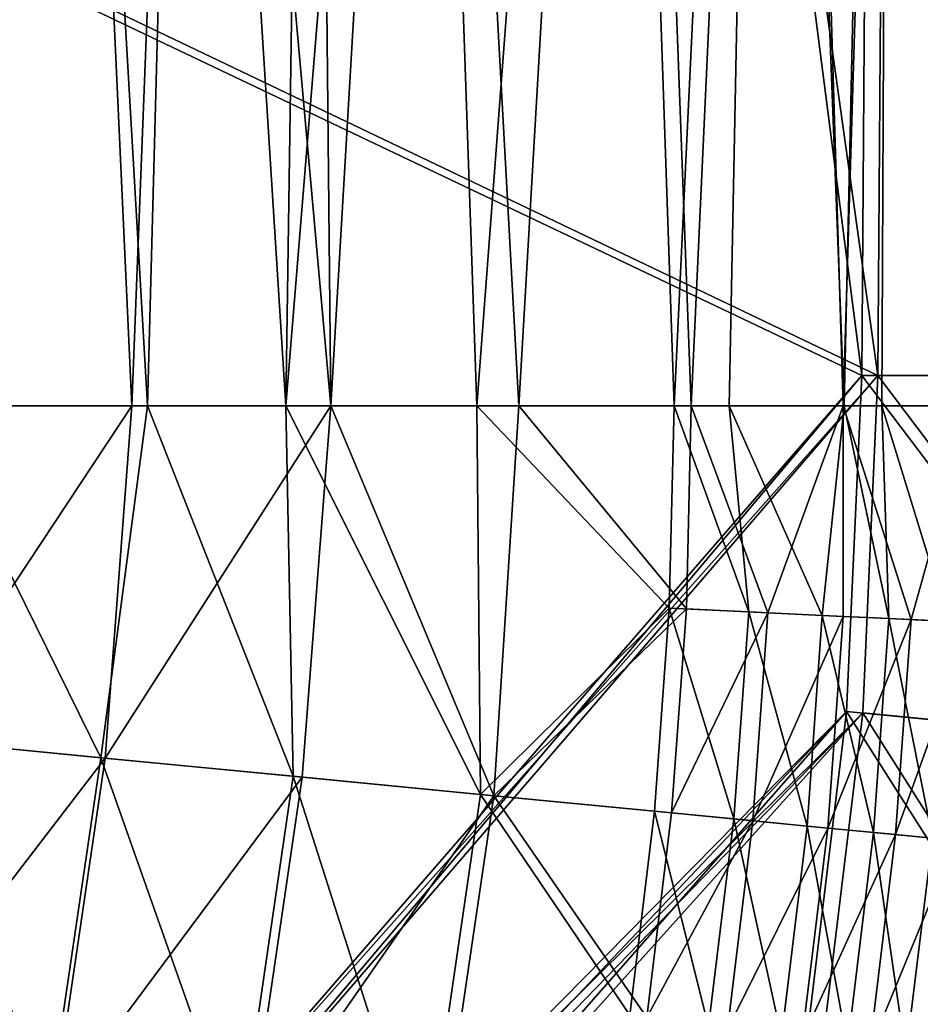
# Model space of a CAD drawing. Header units: metres. Extents: x 0 to 904, y -904 to 0.
# Tile 211 of 253: x 731 to 826, y -417 to -313. Entities that reach past the tile are written whole.
import ezdxf

# ---------------------------------------------------------------- set-up
doc = ezdxf.new("R2010")
doc.units = ezdxf.units.M

msp = doc.modelspace()

# ---------------------------------------------------------------- linework, layer by layer
at = {"layer": 'top0123413'}
for points in [[(850.533569, -63.844727, 163.059708), (821.450317, -118.492302, 112.685982), (850.533508, -350.769836, 163.059708)], [(823.157959, -120.165367, 109.643784), (852.265625, -65.471992, 160.059708), (852.265625, -350.769836, 160.059708)], [(783.459534, -78.803986, 110.644272), (821.526306, -350.769836, 106.817665), (244.305359, -74.93528, 117.346581)], [(821.526306, -350.769836, 106.817665), (608.480347, -591.158813, 106.480179), (244.305359, -74.93528, 117.346581)], [(785.042603, -80.559555, 113.603523), (244.305359, -76.679497, 120.325508), (819.806702, -350.769836, 109.839348)], [(819.806702, -350.769836, 109.839348), (244.305359, -76.679497, 120.325508), (609.729675, -592.958801, 109.443001)], [(823.157959, -120.165367, 109.643784), (821.526306, -350.769836, 106.817665), (783.459534, -78.803986, 110.644272)], [(821.450317, -118.492302, 112.685982), (785.042603, -80.559555, 113.603523), (819.806702, -350.769836, 109.839348)], [(821.450317, -118.492302, 112.685982), (819.806702, -350.769836, 109.839348), (850.533508, -350.769836, 163.059708)], [(821.526306, -350.769836, 106.817665), (823.157959, -120.165367, 109.643784), (852.265625, -350.769836, 160.059708)], [(608.480347, -591.158813, 106.480179), (821.526306, -350.769836, 106.817665), (619.882996, -584.848328, 106.417328)], [(819.806702, -350.769836, 109.839348), (609.729675, -592.958801, 109.443001), (620.769714, -586.848938, 109.382149)], [(821.526306, -350.769836, 106.817665), (819.922607, -386.521484, 106.396187), (619.882996, -584.848328, 106.417328)], [(818.208801, -386.393005, 109.419388), (819.806702, -350.769836, 109.839348), (620.769714, -586.848938, 109.382149)], [(819.806702, -350.769836, 109.839348), (818.208801, -386.393005, 109.419388), (849.037476, -389.40976, 163.059708)], [(850.533508, -350.769836, 163.059708), (819.806702, -350.769836, 109.839348), (849.037476, -389.40976, 163.059708)], [(819.922607, -386.521484, 106.396187), (821.526306, -350.769836, 106.817665), (850.764343, -389.543671, 160.059708)], [(821.526306, -350.769836, 106.817665), (852.265625, -350.769836, 160.059708), (850.764343, -389.543671, 160.059708)], [(619.882996, -584.848328, 106.417328), (819.922607, -386.521484, 106.396187), (631.289673, -581.079224, 106.323059)], [(818.208801, -386.393005, 109.419388), (620.769714, -586.848938, 109.382149), (631.814636, -583.199524, 109.290871)], [(819.922607, -386.521484, 106.396187), (646.610596, -579.310791, 106.155792), (631.289673, -581.079224, 106.323059)], [(646.647461, -581.487488, 109.128922), (818.208801, -386.393005, 109.419388), (631.814636, -583.199524, 109.290871)], [(819.922607, -386.521484, 106.396187), (815.538086, -422.606201, 106.004929), (646.610596, -579.310791, 106.155792)], [(813.840027, -422.346161, 109.029549), (818.208801, -386.393005, 109.419388), (646.647461, -581.487488, 109.128922)], [(818.208801, -386.393005, 109.419388), (813.840027, -422.346161, 109.029549), (844.558472, -427.818359, 163.059708)], [(815.538086, -422.606201, 106.004929), (819.922607, -386.521484, 106.396187), (846.269775, -428.085388, 160.059708)], [(849.037476, -389.40976, 163.059708), (818.208801, -386.393005, 109.419388), (844.558472, -427.818359, 163.059708)], [(819.922607, -386.521484, 106.396187), (850.764343, -389.543671, 160.059708), (846.269775, -428.085388, 160.059708)]]:
    msp.add_3dface(points, dxfattribs=at)
at = {"layer": 'top0123414'}
for points in [[(835.398926, -100.707077, 2110.512695), (824.877136, -122.586029, 2125.83252), (831.358521, -354, 2116.950439)], [(833.251221, -102.695297, 2108.242676), (831.023743, -354, 2111.942139), (823.008972, -124.282608, 2123.358154)], [(824.877136, -122.586029, 2125.83252), (811.42926, -143.356155, 2140.375977), (817.845032, -354, 2133.977539)], [(831.358521, -354, 2116.950439), (824.877136, -122.586029, 2125.83252), (817.845032, -354, 2133.977539)], [(823.008972, -124.282608, 2123.358154), (817.952942, -354, 2129.408203), (809.879211, -144.78981, 2137.717529)], [(823.008972, -124.282608, 2123.358154), (821.950439, -354, 2124.687744), (817.952942, -354, 2129.408203)], [(831.023743, -354, 2111.942139), (821.950439, -354, 2124.687744), (823.008972, -124.282608, 2123.358154)], [(811.42926, -143.356155, 2140.375977), (794.585938, -162.380875, 2153.697266), (801.738342, -354, 2148.575684)], [(817.845032, -354, 2133.977539), (811.42926, -143.356155, 2140.375977), (801.738342, -354, 2148.575684)], [(809.879211, -144.78981, 2137.717529), (799.912048, -354, 2146.195557), (793.394592, -163.593872, 2150.884277)], [(809.879211, -144.78981, 2137.717529), (805.761108, -354, 2141.431641), (799.912048, -354, 2146.195557)], [(817.952942, -354, 2129.408203), (805.761108, -354, 2141.431641), (809.879211, -144.78981, 2137.717529)], [(794.585938, -162.380875, 2153.697266), (773.81134, -178.560959, 2165.026611), (783.468872, -354, 2160.355225)], [(801.738342, -354, 2148.575684), (794.585938, -162.380875, 2153.697266), (783.468872, -354, 2160.355225)], [(793.394592, -163.593872, 2150.884277), (779.027344, -354, 2159.276855), (773.014099, -179.613525, 2162.101318)], [(799.912048, -354, 2146.195557), (779.027344, -354, 2159.276855), (793.394592, -163.593872, 2150.884277)], [(773.81134, -178.560959, 2165.026611), (761.837158, -185.037598, 2169.561768), (763.524536, -354, 2169.001465)], [(783.468872, -354, 2160.355225), (773.81134, -178.560959, 2165.026611), (763.524536, -354, 2169.001465)], [(779.027344, -354, 2159.276855), (758.773438, -354, 2167.381836), (773.014099, -179.613525, 2162.101318)], [(773.014099, -179.613525, 2162.101318), (758.773438, -354, 2167.381836), (761.243042, -186.037827, 2166.599609)], [(763.524536, -354, 2169.001465), (761.837158, -185.037598, 2169.561768), (748.854065, -190.035812, 2173.061523)], [(758.773438, -354, 2167.381836), (748.464478, -191.002426, 2170.075928), (761.243042, -186.037827, 2166.599609)], [(744.115784, -354, 2170.946777), (734.854797, -194.170914, 2172.294678), (748.464478, -191.002426, 2170.075928)], [(748.854065, -190.035812, 2173.061523), (735.049377, -193.220276, 2175.29126), (742.438171, -354, 2174.283203)], [(763.524536, -354, 2169.001465), (748.854065, -190.035812, 2173.061523), (742.438171, -354, 2174.283203)], [(758.773438, -354, 2167.381836), (744.115784, -354, 2170.946777), (748.464478, -191.002426, 2170.075928)], [(742.438171, -354, 2174.283203), (735.049377, -193.220276, 2175.29126), (720.773071, -354, 2176.059814)], [(735.049377, -193.220276, 2175.29126), (720.773071, -194.317764, 2176.059814), (720.773071, -354, 2176.059814)], [(744.115784, -354, 2170.946777), (720.773071, -354, 2173.059814), (734.854797, -194.170914, 2172.294678)], [(720.773071, -354, 2173.059814), (720.773071, -195.263657, 2173.059814), (734.854797, -194.170914, 2172.294678)], [(742.438171, -354, 2174.283203), (719.066467, -389.340759, 2176.059814), (739.62207, -391.33429, 2174.446533)], [(742.438171, -354, 2174.283203), (720.773071, -354, 2176.059814), (719.066467, -389.340759, 2176.059814)], [(719.066467, -389.340759, 2173.059814), (720.773071, -354, 2173.059814), (739.158386, -391.289398, 2171.48291)], [(720.773071, -354, 2173.059814), (744.115784, -354, 2170.946777), (739.158386, -391.289398, 2171.48291)], [(739.158386, -391.289398, 2171.48291), (744.115784, -354, 2170.946777), (759.554321, -393.264038, 2166.531738)], [(763.524536, -354, 2169.001465), (739.62207, -391.33429, 2174.446533), (760.488647, -393.354492, 2169.381104)], [(763.524536, -354, 2169.001465), (742.438171, -354, 2174.283203), (739.62207, -391.33429, 2174.446533)], [(744.115784, -354, 2170.946777), (758.773438, -354, 2167.381836), (759.554321, -393.264038, 2166.531738)], [(759.554321, -393.264038, 2166.531738), (758.773438, -354, 2167.381836), (779.411438, -395.186523, 2158.056641)], [(758.773438, -354, 2167.381836), (779.027344, -354, 2159.276855), (779.411438, -395.186523, 2158.056641)], [(780.804016, -395.32135, 2160.710449), (763.524536, -354, 2169.001465), (760.488647, -393.354492, 2169.381104)], [(783.468872, -354, 2160.355225), (763.524536, -354, 2169.001465), (780.804016, -395.32135, 2160.710449)], [(779.411438, -395.186523, 2158.056641), (779.027344, -354, 2159.276855), (799.397278, -375.419983, 2146.195557)], [(779.027344, -354, 2159.276855), (799.912048, -354, 2146.195557), (799.397278, -375.419983, 2146.195557)], [(801.221497, -375.507721, 2148.575684), (783.468872, -354, 2160.355225), (780.804016, -395.32135, 2160.710449)], [(801.738342, -354, 2148.575684), (783.468872, -354, 2160.355225), (801.221497, -375.507721, 2148.575684)], [(799.397278, -375.419983, 2146.195557), (799.912048, -354, 2146.195557), (807.839844, -375.826019, 2139.121094)], [(799.912048, -354, 2146.195557), (805.761108, -354, 2141.431641), (807.839844, -375.826019, 2139.121094)], [(809.858826, -375.923096, 2141.337891), (801.738342, -354, 2148.575684), (801.221497, -375.507721, 2148.575684)], [(817.845032, -354, 2133.977539), (801.738342, -354, 2148.575684), (809.858826, -375.923096, 2141.337891)], [(807.839844, -375.826019, 2139.121094), (805.761108, -354, 2141.431641), (815.626587, -376.2005, 2131.384766)], [(805.761108, -354, 2141.431641), (817.952942, -354, 2129.408203), (815.626587, -376.2005, 2131.384766)], [(817.825317, -376.306213, 2133.423096), (817.845032, -354, 2133.977539), (809.858826, -375.923096, 2141.337891)], [(815.626587, -376.2005, 2131.384766), (817.952942, -354, 2129.408203), (822.685303, -376.539948, 2123.07959)], [(817.845032, -354, 2133.977539), (817.825317, -376.306213, 2133.423096), (825.046875, -376.653534, 2124.92627)], [(831.358521, -354, 2116.950439), (817.845032, -354, 2133.977539), (825.046875, -376.653534, 2124.92627)], [(817.952942, -354, 2129.408203), (821.950439, -354, 2124.687744), (822.685303, -376.539948, 2123.07959)], [(822.685303, -376.539948, 2123.07959), (821.950439, -354, 2124.687744), (828.960876, -376.841766, 2114.308105)], [(821.950439, -354, 2124.687744), (831.023743, -354, 2111.942139), (828.960876, -376.841766, 2114.308105)], [(825.046875, -376.653534, 2124.92627), (831.467285, -376.96228, 2115.952148), (831.358521, -354, 2116.950439)], [(797.836792, -396.970398, 2146.195557), (779.411438, -395.186523, 2158.056641), (799.397278, -375.419983, 2146.195557)], [(801.221497, -375.507721, 2148.575684), (780.804016, -395.32135, 2160.710449), (799.654602, -397.146362, 2148.575684)], [(797.836792, -396.970398, 2146.195557), (799.397278, -375.419983, 2146.195557), (806.249756, -397.784882, 2139.121094)], [(799.397278, -375.419983, 2146.195557), (807.839844, -375.826019, 2139.121094), (806.249756, -397.784882, 2139.121094)], [(809.858826, -375.923096, 2141.337891), (801.221497, -375.507721, 2148.575684), (799.654602, -397.146362, 2148.575684)], [(799.654602, -397.146362, 2148.575684), (808.261719, -397.979675, 2141.337891), (809.858826, -375.923096, 2141.337891)], [(806.249756, -397.784882, 2139.121094), (807.839844, -375.826019, 2139.121094), (814.009277, -398.536133, 2131.384766)], [(807.839844, -375.826019, 2139.121094), (815.626587, -376.2005, 2131.384766), (814.009277, -398.536133, 2131.384766)], [(808.261719, -397.979675, 2141.337891), (817.825317, -376.306213, 2133.423096), (809.858826, -375.923096, 2141.337891)], [(817.825317, -376.306213, 2133.423096), (808.261719, -397.979675, 2141.337891), (816.200256, -398.74826, 2133.423096)], [(814.009277, -398.536133, 2131.384766), (815.626587, -376.2005, 2131.384766), (821.043213, -399.217133, 2123.07959)], [(815.626587, -376.2005, 2131.384766), (822.685303, -376.539948, 2123.07959), (821.043213, -399.217133, 2123.07959)], [(825.046875, -376.653534, 2124.92627), (817.825317, -376.306213, 2133.423096), (816.200256, -398.74826, 2133.423096)], [(816.200256, -398.74826, 2133.423096), (823.396545, -399.444977, 2124.92627), (825.046875, -376.653534, 2124.92627)], [(821.043213, -399.217133, 2123.07959), (822.685303, -376.539948, 2123.07959), (827.296814, -399.822571, 2114.308105)], [(822.685303, -376.539948, 2123.07959), (828.960876, -376.841766, 2114.308105), (827.296814, -399.822571, 2114.308105)], [(823.396545, -399.444977, 2124.92627), (831.467285, -376.96228, 2115.952148), (825.046875, -376.653534, 2124.92627)], [(831.467285, -376.96228, 2115.952148), (823.396545, -399.444977, 2124.92627), (829.794434, -400.064392, 2115.952148)], [(739.62207, -391.33429, 2174.446533), (719.066467, -389.340759, 2176.059814), (713.861633, -424.866608, 2176.059814)], [(733.667542, -428.766663, 2171.48291), (713.861633, -424.866608, 2173.059814), (719.066467, -389.340759, 2173.059814)], [(739.158386, -391.289398, 2171.48291), (733.667542, -428.766663, 2171.48291), (719.066467, -389.340759, 2173.059814)], [(739.62207, -391.33429, 2174.446533), (713.861633, -424.866608, 2176.059814), (734.124573, -428.856659, 2174.446533)], [(753.772644, -432.725891, 2166.531738), (733.667542, -428.766663, 2171.48291), (739.158386, -391.289398, 2171.48291)], [(760.488647, -393.354492, 2169.381104), (739.62207, -391.33429, 2174.446533), (734.124573, -428.856659, 2174.446533)], [(759.554321, -393.264038, 2166.531738), (753.772644, -432.725891, 2166.531738), (739.158386, -391.289398, 2171.48291)], [(760.488647, -393.354492, 2169.381104), (734.124573, -428.856659, 2174.446533), (754.693665, -432.907288, 2169.381104)], [(773.34668, -436.580566, 2158.056641), (753.772644, -432.725891, 2166.531738), (759.554321, -393.264038, 2166.531738)], [(760.488647, -393.354492, 2169.381104), (754.693665, -432.907288, 2169.381104), (780.804016, -395.32135, 2160.710449)], [(779.411438, -395.186523, 2158.056641), (773.34668, -436.580566, 2158.056641), (759.554321, -393.264038, 2166.531738)], [(754.693665, -432.907288, 2169.381104), (774.719421, -436.850891, 2160.710449), (780.804016, -395.32135, 2160.710449)], [(795.211487, -418.575562, 2146.195557), (773.34668, -436.580566, 2158.056641), (779.411438, -395.186523, 2158.056641)], [(774.719421, -436.850891, 2160.710449), (797.018494, -418.840027, 2148.575684), (780.804016, -395.32135, 2160.710449)], [(797.836792, -396.970398, 2146.195557), (795.211487, -418.575562, 2146.195557), (779.411438, -395.186523, 2158.056641)], [(780.804016, -395.32135, 2160.710449), (797.018494, -418.840027, 2148.575684), (799.654602, -397.146362, 2148.575684)], [(803.574646, -419.799591, 2139.121094), (795.211487, -418.575562, 2146.195557), (797.836792, -396.970398, 2146.195557)], [(797.018494, -418.840027, 2148.575684), (808.261719, -397.979675, 2141.337891), (799.654602, -397.146362, 2148.575684)], [(806.249756, -397.784882, 2139.121094), (803.574646, -419.799591, 2139.121094), (797.836792, -396.970398, 2146.195557)], [(808.261719, -397.979675, 2141.337891), (797.018494, -418.840027, 2148.575684), (805.574707, -420.092316, 2141.337891)], [(811.288269, -420.928558, 2131.384766), (803.574646, -419.799591, 2139.121094), (806.249756, -397.784882, 2139.121094)], [(816.200256, -398.74826, 2133.423096), (808.261719, -397.979675, 2141.337891), (805.574707, -420.092316, 2141.337891)], [(805.574707, -420.092316, 2141.337891), (813.466309, -421.247345, 2133.423096), (816.200256, -398.74826, 2133.423096)], [(814.009277, -398.536133, 2131.384766), (811.288269, -420.928558, 2131.384766), (806.249756, -397.784882, 2139.121094)], [(818.280579, -421.951965, 2123.07959), (811.288269, -420.928558, 2131.384766), (814.009277, -398.536133, 2131.384766)], [(813.466309, -421.247345, 2133.423096), (823.396545, -399.444977, 2124.92627), (816.200256, -398.74826, 2133.423096)], [(821.043213, -399.217133, 2123.07959), (818.280579, -421.951965, 2123.07959), (814.009277, -398.536133, 2131.384766)], [(823.396545, -399.444977, 2124.92627), (813.466309, -421.247345, 2133.423096), (820.619995, -422.294342, 2124.92627)], [(824.497192, -422.861816, 2114.308105), (818.280579, -421.951965, 2123.07959), (821.043213, -399.217133, 2123.07959)], [(829.794434, -400.064392, 2115.952148), (823.396545, -399.444977, 2124.92627), (820.619995, -422.294342, 2124.92627)], [(827.296814, -399.822571, 2114.308105), (824.497192, -422.861816, 2114.308105), (821.043213, -399.217133, 2123.07959)], [(820.619995, -422.294342, 2124.92627), (826.980042, -423.225189, 2115.952148), (829.794434, -400.064392, 2115.952148)], [(829.901917, -423.652832, 2105.177246), (824.497192, -422.861816, 2114.308105), (827.296814, -399.822571, 2114.308105)]]:
    msp.add_3dface(points, dxfattribs=at)

doc.saveas('drawing.dxf')
